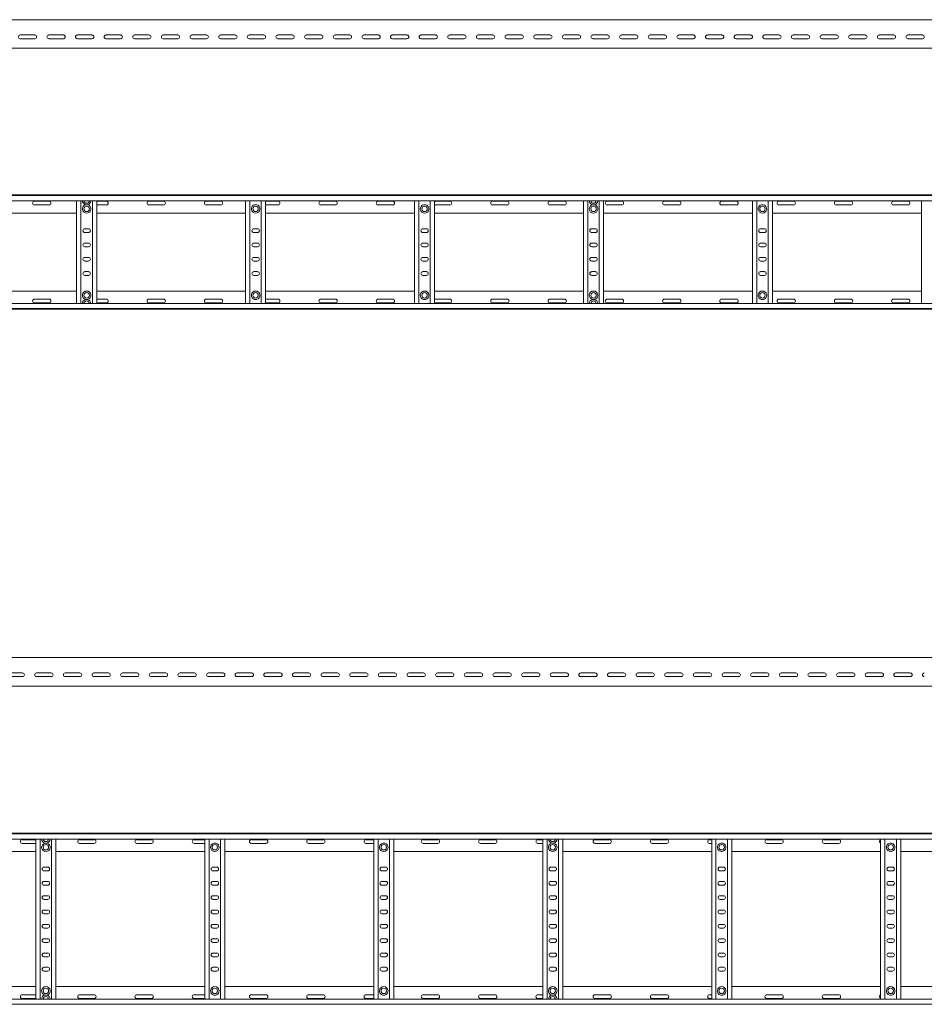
# Model space of a CAD drawing. Header units: millimetres. Extents: x -838 to 7025, y -6768 to -251.
# Tile 17 of 18: x 3836 to 5416, y -1972 to -251. Entities that reach past the tile are written whole.
import ezdxf

# ---------------------------------------------------------------- set-up
doc = ezdxf.new("R2010")
doc.units = ezdxf.units.MM

msp = doc.modelspace()

# ---------------------------------------------------------------- linework, layer by layer
at = {"color": 7, "linetype": 'Continuous', "lineweight": 15}
for p, q in [((7024.5, -251.5), (1077.5, -251.5)), ((3836.8, -278.2), (3862.3, -278.2)), ((3862.3, -284.7), (3836.8, -284.7)), ((3886.8, -278.2), (3912.3, -278.2)), ((3912.3, -284.7), (3886.8, -284.7)), ((3936.8, -278.2), (3962.3, -278.2)), ((3962.3, -284.7), (3936.8, -284.7)), ((3986.8, -278.2), (4012.3, -278.2)), ((4012.3, -284.7), (3986.8, -284.7)), ((4036.8, -278.2), (4062.3, -278.2)), ((4062.3, -284.7), (4036.8, -284.7)), ((4086.8, -278.2), (4112.3, -278.2)), ((4112.3, -284.7), (4086.8, -284.7)), ((4136.8, -278.2), (4162.3, -278.2)), ((4162.3, -284.7), (4136.8, -284.7)), ((4186.8, -278.2), (4212.3, -278.2)), ((4212.3, -284.7), (4186.8, -284.7)), ((4236.8, -278.2), (4262.3, -278.2)), ((4262.3, -284.7), (4236.8, -284.7)), ((4286.8, -278.2), (4312.3, -278.2)), ((4312.3, -284.7), (4286.8, -284.7)), ((4336.8, -278.2), (4362.3, -278.2)), ((4362.3, -284.7), (4336.8, -284.7)), ((4386.8, -278.2), (4412.3, -278.2)), ((4412.3, -284.7), (4386.8, -284.7)), ((4436.8, -278.2), (4462.3, -278.2)), ((4462.3, -284.7), (4436.8, -284.7)), ((4486.8, -278.2), (4512.3, -278.2)), ((4512.3, -284.7), (4486.8, -284.7)), ((4536.8, -278.2), (4562.3, -278.2)), ((4562.3, -284.7), (4536.8, -284.7)), ((4586.8, -278.2), (4612.3, -278.2)), ((4612.3, -284.7), (4586.8, -284.7)), ((4636.8, -278.2), (4662.3, -278.2)), ((4662.3, -284.7), (4636.8, -284.7)), ((4686.8, -278.2), (4712.3, -278.2)), ((4712.3, -284.7), (4686.8, -284.7)), ((4736.8, -278.2), (4762.3, -278.2)), ((4762.3, -284.7), (4736.8, -284.7)), ((4786.8, -278.2), (4812.3, -278.2)), ((4812.3, -284.7), (4786.8, -284.7)), ((4836.8, -278.2), (4862.3, -278.2)), ((4862.3, -284.7), (4836.8, -284.7)), ((4886.8, -278.2), (4912.3, -278.2)), ((4912.3, -284.7), (4886.8, -284.7)), ((4936.8, -278.2), (4962.3, -278.2)), ((4962.3, -284.7), (4936.8, -284.7)), ((4986.8, -278.2), (5012.3, -278.2)), ((5012.3, -284.7), (4986.8, -284.7)), ((5036.8, -278.2), (5062.3, -278.2)), ((5062.3, -284.7), (5036.8, -284.7)), ((5086.8, -278.2), (5112.3, -278.2)), ((5112.3, -284.7), (5086.8, -284.7)), ((5136.8, -278.2), (5162.3, -278.2)), ((5162.3, -284.7), (5136.8, -284.7)), ((5186.8, -278.2), (5212.3, -278.2)), ((5212.3, -284.7), (5186.8, -284.7)), ((5236.8, -278.2), (5262.3, -278.2)), ((5262.3, -284.7), (5236.8, -284.7)), ((5286.8, -278.2), (5312.3, -278.2)), ((5312.3, -284.7), (5286.8, -284.7)), ((5336.8, -278.2), (5362.3, -278.2)), ((5362.3, -284.7), (5336.8, -284.7)), ((5386.8, -278.2), (5412.3, -278.2)), ((5412.3, -284.7), (5386.8, -284.7)), ((1077.5, -301.5), (7024.5, -301.5)), ((1077.5, -557.5), (7024.5, -557.5)), ((7024.5, -558.6), (1077.5, -558.6)), ((1077.5, -567.7), (7024.5, -567.7)), ((3887.3, -568.7), (3861.8, -568.7)), ((3861.8, -575.2), (3887.3, -575.2)), ((3935.5, -747.2), (3935.5, -567.7)), ((3943, -747.2), (3943, -567.7)), ((3951.3, -574.7), (3954.7, -574.7)), ((3963, -747.2), (3963, -567.7)), ((3970.5, -747.2), (3970.5, -567.7)), ((3987.3, -568.7), (3970.5, -568.7)), ((3970.5, -575.2), (3987.3, -575.2)), ((4087.3, -568.7), (4061.8, -568.7)), ((4061.8, -575.2), (4087.3, -575.2)), ((4187.3, -568.7), (4161.8, -568.7)), ((4161.8, -575.2), (4187.3, -575.2)), ((4230.5, -747.2), (4230.5, -567.7)), ((4238, -747.2), (4238, -567.7)), ((4249.7, -574.7), (4246.3, -574.7)), ((4258, -747.2), (4258, -567.7)), ((4265.5, -747.2), (4265.5, -567.7)), ((4287.3, -568.7), (4265.5, -568.7)), ((4265.5, -575.2), (4287.3, -575.2)), ((4387.3, -568.7), (4361.8, -568.7)), ((4361.8, -575.2), (4387.3, -575.2)), ((4487.3, -568.7), (4461.8, -568.7)), ((4461.8, -575.2), (4487.3, -575.2)), ((4525.5, -747.2), (4525.5, -567.7)), ((4533, -747.2), (4533, -567.7)), ((4544.7, -574.7), (4541.3, -574.7)), ((4553, -747.2), (4553, -567.7)), ((4560.5, -747.2), (4560.5, -567.7)), ((4587.3, -568.7), (4561.8, -568.7)), ((4561.8, -575.2), (4587.3, -575.2)), ((4687.3, -568.7), (4661.8, -568.7)), ((4661.8, -575.2), (4687.3, -575.2)), ((4787.3, -568.7), (4761.8, -568.7)), ((4761.8, -575.2), (4787.3, -575.2)), ((4820.5, -747.2), (4820.5, -567.7)), ((4828, -747.2), (4828, -567.7)), ((4836.3, -574.7), (4839.7, -574.7)), ((4848, -747.2), (4848, -567.7)), ((4855.5, -747.2), (4855.5, -567.7)), ((4887.3, -568.7), (4861.8, -568.7)), ((4861.8, -575.2), (4887.3, -575.2)), ((4987.3, -568.7), (4961.8, -568.7)), ((4961.8, -575.2), (4987.3, -575.2)), ((5087.3, -568.7), (5061.8, -568.7)), ((5061.8, -575.2), (5087.3, -575.2)), ((5115.5, -747.2), (5115.5, -567.7)), ((5123, -747.2), (5123, -567.7)), ((5134.7, -574.7), (5131.3, -574.7)), ((5143, -747.2), (5143, -567.7)), ((5150.5, -747.2), (5150.5, -567.7)), ((5187.3, -568.7), (5161.8, -568.7)), ((5161.8, -575.2), (5187.3, -575.2)), ((5287.3, -568.7), (5261.8, -568.7)), ((5261.8, -575.2), (5287.3, -575.2)), ((5387.3, -568.7), (5361.8, -568.7)), ((5361.8, -575.2), (5387.3, -575.2)), ((5410.5, -747.2), (5410.5, -567.7)), ((3675.5, -589.5), (3935.5, -589.5)), ((3970.5, -589.5), (4230.5, -589.5)), ((4265.5, -589.5), (4525.5, -589.5)), ((4560.5, -589.5), (4820.5, -589.5)), ((4855.5, -589.5), (5115.5, -589.5)), ((5150.5, -589.5), (5410.5, -589.5)), ((3956.3, -616.7), (3949.8, -616.7)), ((4251.3, -616.7), (4244.8, -616.7)), ((4546.3, -616.7), (4539.8, -616.7)), ((4841.3, -616.7), (4834.8, -616.7)), ((5136.3, -616.7), (5129.8, -616.7)), ((3949.8, -623.2), (3956.3, -623.2)), ((4244.8, -623.2), (4251.3, -623.2)), ((4539.8, -623.2), (4546.3, -623.2)), ((4834.8, -623.2), (4841.3, -623.2)), ((5129.8, -623.2), (5136.3, -623.2)), ((3956.3, -641.7), (3949.8, -641.7)), ((3949.8, -648.2), (3956.3, -648.2)), ((4251.3, -641.7), (4244.8, -641.7)), ((4244.8, -648.2), (4251.3, -648.2)), ((4546.3, -641.7), (4539.8, -641.7)), ((4539.8, -648.2), (4546.3, -648.2)), ((4841.3, -641.7), (4834.8, -641.7)), ((4834.8, -648.2), (4841.3, -648.2)), ((5136.3, -641.7), (5129.8, -641.7)), ((5129.8, -648.2), (5136.3, -648.2)), ((3956.3, -666.7), (3949.8, -666.7)), ((4251.3, -666.7), (4244.8, -666.7)), ((4546.3, -666.7), (4539.8, -666.7)), ((4841.3, -666.7), (4834.8, -666.7)), ((5136.3, -666.7), (5129.8, -666.7)), ((3949.8, -673.2), (3956.3, -673.2)), ((4244.8, -673.2), (4251.3, -673.2)), ((4539.8, -673.2), (4546.3, -673.2)), ((4834.8, -673.2), (4841.3, -673.2)), ((5129.8, -673.2), (5136.3, -673.2)), ((3956.3, -691.7), (3949.8, -691.7)), ((3949.8, -698.2), (3956.3, -698.2)), ((4251.3, -691.7), (4244.8, -691.7)), ((4244.8, -698.2), (4251.3, -698.2)), ((4546.3, -691.7), (4539.8, -691.7)), ((4539.8, -698.2), (4546.3, -698.2)), ((4841.3, -691.7), (4834.8, -691.7)), ((4834.8, -698.2), (4841.3, -698.2)), ((5136.3, -691.7), (5129.8, -691.7)), ((5129.8, -698.2), (5136.3, -698.2)), ((3675.5, -725.5), (3935.5, -725.5)), ((3970.5, -725.5), (4230.5, -725.5)), ((4265.5, -725.5), (4525.5, -725.5)), ((4560.5, -725.5), (4820.5, -725.5)), ((4855.5, -725.5), (5115.5, -725.5)), ((5150.5, -725.5), (5410.5, -725.5)), ((7024.5, -747.2), (1077.5, -747.2)), ((1077.5, -756.3), (7024.5, -756.3)), ((3861.8, -739.7), (3887.3, -739.7)), ((3887.3, -746.2), (3861.8, -746.2)), ((3951.3, -740.3), (3954.7, -740.3)), ((3970.5, -739.7), (3987.3, -739.7)), ((3987.3, -746.2), (3970.5, -746.2)), ((4061.8, -739.7), (4087.3, -739.7)), ((4087.3, -746.2), (4061.8, -746.2)), ((4161.8, -739.7), (4187.3, -739.7)), ((4187.3, -746.2), (4161.8, -746.2)), ((4246.3, -740.3), (4249.7, -740.3)), ((4265.5, -739.7), (4287.3, -739.7)), ((4287.3, -746.2), (4265.5, -746.2)), ((4361.8, -739.7), (4387.3, -739.7)), ((4387.3, -746.2), (4361.8, -746.2)), ((4461.8, -739.7), (4487.3, -739.7)), ((4487.3, -746.2), (4461.8, -746.2)), ((4541.3, -740.3), (4544.7, -740.3)), ((4561.8, -739.7), (4587.3, -739.7)), ((4587.3, -746.2), (4561.8, -746.2)), ((4661.8, -739.7), (4687.3, -739.7)), ((4687.3, -746.2), (4661.8, -746.2)), ((4761.8, -739.7), (4787.3, -739.7)), ((4787.3, -746.2), (4761.8, -746.2)), ((4836.3, -740.3), (4839.7, -740.3)), ((4861.8, -739.7), (4887.3, -739.7)), ((4887.3, -746.2), (4861.8, -746.2)), ((4961.8, -739.7), (4987.3, -739.7)), ((4987.3, -746.2), (4961.8, -746.2)), ((5061.8, -739.7), (5087.3, -739.7)), ((5087.3, -746.2), (5061.8, -746.2)), ((5131.3, -740.3), (5134.7, -740.3)), ((5161.8, -739.7), (5187.3, -739.7)), ((5187.3, -746.2), (5161.8, -746.2)), ((5261.8, -739.7), (5287.3, -739.7)), ((5287.3, -746.2), (5261.8, -746.2)), ((5361.8, -739.7), (5387.3, -739.7)), ((5387.3, -746.2), (5361.8, -746.2)), ((1077.5, -757.5), (7024.5, -757.5)), ((7003.3, -1366), (1056.3, -1366)), ((3815.6, -1392.7), (3841.1, -1392.7)), ((3865.6, -1392.7), (3891.1, -1392.7)), ((3915.6, -1392.7), (3941.1, -1392.7)), ((3965.6, -1392.7), (3991.1, -1392.7)), ((4015.6, -1392.7), (4041.1, -1392.7)), ((4065.6, -1392.7), (4091.1, -1392.7)), ((4115.6, -1392.7), (4141.1, -1392.7)), ((4165.6, -1392.7), (4191.1, -1392.7)), ((4215.6, -1392.7), (4241.1, -1392.7)), ((4265.6, -1392.7), (4291.1, -1392.7)), ((4315.6, -1392.7), (4341.1, -1392.7)), ((4365.6, -1392.7), (4391.1, -1392.7)), ((4415.6, -1392.7), (4441.1, -1392.7)), ((4465.6, -1392.7), (4491.1, -1392.7)), ((4515.6, -1392.7), (4541.1, -1392.7)), ((4565.6, -1392.7), (4591.1, -1392.7)), ((4615.6, -1392.7), (4641.1, -1392.7)), ((4665.6, -1392.7), (4691.1, -1392.7)), ((4715.6, -1392.7), (4741.1, -1392.7)), ((4765.6, -1392.7), (4791.1, -1392.7)), ((4815.6, -1392.7), (4841.1, -1392.7)), ((4865.6, -1392.7), (4891.1, -1392.7)), ((4915.6, -1392.7), (4941.1, -1392.7)), ((4965.6, -1392.7), (4991.1, -1392.7)), ((5015.6, -1392.7), (5041.1, -1392.7)), ((5065.6, -1392.7), (5091.1, -1392.7)), ((5115.6, -1392.7), (5141.1, -1392.7)), ((5165.6, -1392.7), (5191.1, -1392.7)), ((5215.6, -1392.7), (5241.1, -1392.7)), ((5265.6, -1392.7), (5291.1, -1392.7)), ((5315.6, -1392.7), (5341.1, -1392.7)), ((5365.6, -1392.7), (5391.1, -1392.7)), ((3841.1, -1399.2), (3815.6, -1399.2)), ((3891.1, -1399.2), (3865.6, -1399.2)), ((3941.1, -1399.2), (3915.6, -1399.2)), ((3991.1, -1399.2), (3965.6, -1399.2)), ((4041.1, -1399.2), (4015.6, -1399.2)), ((4091.1, -1399.2), (4065.6, -1399.2)), ((4141.1, -1399.2), (4115.6, -1399.2)), ((4191.1, -1399.2), (4165.6, -1399.2)), ((4241.1, -1399.2), (4215.6, -1399.2)), ((4291.1, -1399.2), (4265.6, -1399.2)), ((4341.1, -1399.2), (4315.6, -1399.2)), ((4391.1, -1399.2), (4365.6, -1399.2)), ((4441.1, -1399.2), (4415.6, -1399.2)), ((4491.1, -1399.2), (4465.6, -1399.2)), ((4541.1, -1399.2), (4515.6, -1399.2)), ((4591.1, -1399.2), (4565.6, -1399.2)), ((4641.1, -1399.2), (4615.6, -1399.2)), ((4691.1, -1399.2), (4665.6, -1399.2)), ((4741.1, -1399.2), (4715.6, -1399.2)), ((4791.1, -1399.2), (4765.6, -1399.2)), ((4841.1, -1399.2), (4815.6, -1399.2)), ((4891.1, -1399.2), (4865.6, -1399.2)), ((4941.1, -1399.2), (4915.6, -1399.2)), ((4991.1, -1399.2), (4965.6, -1399.2)), ((5041.1, -1399.2), (5015.6, -1399.2)), ((5091.1, -1399.2), (5065.6, -1399.2)), ((5141.1, -1399.2), (5115.6, -1399.2)), ((5191.1, -1399.2), (5165.6, -1399.2)), ((5241.1, -1399.2), (5215.6, -1399.2)), ((5291.1, -1399.2), (5265.6, -1399.2)), ((5341.1, -1399.2), (5315.6, -1399.2)), ((5391.1, -1399.2), (5365.6, -1399.2)), ((1056.3, -1416), (7003.3, -1416)), ((1056.2, -1672.8), (7003.3, -1672.8)), ((7003.3, -1674), (1056.3, -1674)), ((1056.3, -1683.1), (7003.3, -1683.1)), ((3864.3, -1684.1), (3840.6, -1684.1)), ((3864.3, -1962.6), (3864.3, -1683.1)), ((3871.8, -1962.6), (3871.8, -1683.1)), ((3891.8, -1962.6), (3891.8, -1683.1)), ((3899.3, -1962.6), (3899.3, -1683.1)), ((3966.1, -1684.1), (3940.6, -1684.1)), ((4066.1, -1684.1), (4040.6, -1684.1)), ((4159.3, -1684.1), (4140.6, -1684.1)), ((4159.3, -1962.6), (4159.3, -1683.1)), ((4166.8, -1962.6), (4166.8, -1683.1)), ((4186.8, -1962.6), (4186.8, -1683.1)), ((4194.3, -1962.6), (4194.3, -1683.1)), ((4266.1, -1684.1), (4240.6, -1684.1)), ((4366.1, -1684.1), (4340.6, -1684.1)), ((4454.3, -1684.1), (4440.6, -1684.1)), ((4454.3, -1962.6), (4454.3, -1683.1)), ((4461.8, -1962.6), (4461.8, -1683.1)), ((4481.8, -1962.6), (4481.8, -1683.1)), ((4489.3, -1962.6), (4489.3, -1683.1)), ((4566.1, -1684.1), (4540.6, -1684.1)), ((4666.1, -1684.1), (4640.6, -1684.1)), ((4749.3, -1684.1), (4740.6, -1684.1)), ((4749.3, -1962.6), (4749.3, -1683.1)), ((4756.8, -1962.6), (4756.8, -1683.1)), ((4776.8, -1962.6), (4776.8, -1683.1)), ((4784.3, -1962.6), (4784.3, -1683.1)), ((4866.1, -1684.1), (4840.6, -1684.1)), ((4966.1, -1684.1), (4940.6, -1684.1)), ((5044.3, -1684.1), (5040.6, -1684.1)), ((5044.3, -1962.6), (5044.3, -1683.1)), ((5051.8, -1962.6), (5051.8, -1683.1)), ((5071.8, -1962.6), (5071.8, -1683.1)), ((5079.3, -1962.6), (5079.3, -1683.1)), ((5166.1, -1684.1), (5140.6, -1684.1)), ((5266.1, -1684.1), (5240.6, -1684.1)), ((5339.3, -1962.6), (5339.3, -1683.1)), ((5346.8, -1962.6), (5346.8, -1683.1)), ((5366.8, -1962.6), (5366.8, -1683.1)), ((5374.3, -1962.6), (5374.3, -1683.1)), ((3840.6, -1690.6), (3864.3, -1690.6)), ((3880.1, -1690), (3883.5, -1690)), ((3940.6, -1690.6), (3966.1, -1690.6)), ((4040.6, -1690.6), (4066.1, -1690.6)), ((4140.6, -1690.6), (4159.3, -1690.6)), ((4178.5, -1690), (4175.1, -1690)), ((4240.6, -1690.6), (4266.1, -1690.6)), ((4340.6, -1690.6), (4366.1, -1690.6)), ((4440.6, -1690.6), (4454.3, -1690.6)), ((4473.5, -1690), (4470.1, -1690)), ((4540.6, -1690.6), (4566.1, -1690.6)), ((4640.6, -1690.6), (4666.1, -1690.6)), ((4740.6, -1690.6), (4749.3, -1690.6)), ((4765.1, -1690), (4768.5, -1690)), ((4840.6, -1690.6), (4866.1, -1690.6)), ((4940.6, -1690.6), (4966.1, -1690.6)), ((5040.6, -1690.6), (5044.3, -1690.6)), ((5063.5, -1690), (5060.1, -1690)), ((5140.6, -1690.6), (5166.1, -1690.6)), ((5240.6, -1690.6), (5266.1, -1690.6)), ((5358.5, -1690), (5355.1, -1690)), ((3604.3, -1704.8), (3864.3, -1704.8)), ((3899.3, -1704.8), (4159.3, -1704.8)), ((4194.3, -1704.8), (4454.3, -1704.8)), ((4489.3, -1704.8), (4749.3, -1704.8)), ((4784.3, -1704.8), (5044.3, -1704.8)), ((5079.3, -1704.8), (5339.3, -1704.8)), ((5374.3, -1704.8), (5634.3, -1704.8)), ((3885.1, -1732.1), (3878.6, -1732.1)), ((4180.1, -1732.1), (4173.6, -1732.1)), ((4475.1, -1732.1), (4468.6, -1732.1)), ((4770.1, -1732.1), (4763.6, -1732.1)), ((5065.1, -1732.1), (5058.6, -1732.1)), ((5360.1, -1732.1), (5353.6, -1732.1)), ((3878.6, -1738.6), (3885.1, -1738.6)), ((4173.6, -1738.6), (4180.1, -1738.6)), ((4468.6, -1738.6), (4475.1, -1738.6)), ((4763.6, -1738.6), (4770.1, -1738.6)), ((5058.6, -1738.6), (5065.1, -1738.6)), ((5353.6, -1738.6), (5360.1, -1738.6)), ((3885.1, -1757.1), (3878.6, -1757.1)), ((3878.6, -1763.6), (3885.1, -1763.6)), ((4180.1, -1757.1), (4173.6, -1757.1)), ((4173.6, -1763.6), (4180.1, -1763.6)), ((4475.1, -1757.1), (4468.6, -1757.1)), ((4468.6, -1763.6), (4475.1, -1763.6)), ((4770.1, -1757.1), (4763.6, -1757.1)), ((4763.6, -1763.6), (4770.1, -1763.6)), ((5065.1, -1757.1), (5058.6, -1757.1)), ((5058.6, -1763.6), (5065.1, -1763.6)), ((5360.1, -1757.1), (5353.6, -1757.1)), ((5353.6, -1763.6), (5360.1, -1763.6)), ((3885.1, -1782.1), (3878.6, -1782.1)), ((3878.6, -1788.6), (3885.1, -1788.6)), ((4180.1, -1782.1), (4173.6, -1782.1)), ((4173.6, -1788.6), (4180.1, -1788.6)), ((4475.1, -1782.1), (4468.6, -1782.1)), ((4468.6, -1788.6), (4475.1, -1788.6)), ((4770.1, -1782.1), (4763.6, -1782.1)), ((4763.6, -1788.6), (4770.1, -1788.6)), ((5065.1, -1782.1), (5058.6, -1782.1)), ((5058.6, -1788.6), (5065.1, -1788.6)), ((5360.1, -1782.1), (5353.6, -1782.1)), ((5353.6, -1788.6), (5360.1, -1788.6)), ((3885.1, -1807.1), (3878.6, -1807.1)), ((3878.6, -1813.6), (3885.1, -1813.6)), ((4180.1, -1807.1), (4173.6, -1807.1)), ((4173.6, -1813.6), (4180.1, -1813.6)), ((4475.1, -1807.1), (4468.6, -1807.1)), ((4468.6, -1813.6), (4475.1, -1813.6)), ((4770.1, -1807.1), (4763.6, -1807.1)), ((4763.6, -1813.6), (4770.1, -1813.6)), ((5065.1, -1807.1), (5058.6, -1807.1)), ((5058.6, -1813.6), (5065.1, -1813.6)), ((5360.1, -1807.1), (5353.6, -1807.1)), ((5353.6, -1813.6), (5360.1, -1813.6)), ((3885.1, -1832.1), (3878.6, -1832.1)), ((3878.6, -1838.6), (3885.1, -1838.6)), ((4180.1, -1832.1), (4173.6, -1832.1)), ((4173.6, -1838.6), (4180.1, -1838.6)), ((4475.1, -1832.1), (4468.6, -1832.1)), ((4468.6, -1838.6), (4475.1, -1838.6)), ((4770.1, -1832.1), (4763.6, -1832.1)), ((4763.6, -1838.6), (4770.1, -1838.6)), ((5065.1, -1832.1), (5058.6, -1832.1)), ((5058.6, -1838.6), (5065.1, -1838.6)), ((5360.1, -1832.1), (5353.6, -1832.1)), ((5353.6, -1838.6), (5360.1, -1838.6)), ((3885.1, -1857.1), (3878.6, -1857.1)), ((4180.1, -1857.1), (4173.6, -1857.1)), ((4475.1, -1857.1), (4468.6, -1857.1)), ((4770.1, -1857.1), (4763.6, -1857.1)), ((5065.1, -1857.1), (5058.6, -1857.1)), ((5360.1, -1857.1), (5353.6, -1857.1)), ((3878.6, -1863.6), (3885.1, -1863.6)), ((4173.6, -1863.6), (4180.1, -1863.6)), ((4468.6, -1863.6), (4475.1, -1863.6)), ((4763.6, -1863.6), (4770.1, -1863.6)), ((5058.6, -1863.6), (5065.1, -1863.6)), ((5353.6, -1863.6), (5360.1, -1863.6)), ((3885.1, -1882.1), (3878.6, -1882.1)), ((3878.6, -1888.6), (3885.1, -1888.6)), ((4180.1, -1882.1), (4173.6, -1882.1)), ((4173.6, -1888.6), (4180.1, -1888.6)), ((4475.1, -1882.1), (4468.6, -1882.1)), ((4468.6, -1888.6), (4475.1, -1888.6)), ((4770.1, -1882.1), (4763.6, -1882.1)), ((4763.6, -1888.6), (4770.1, -1888.6)), ((5065.1, -1882.1), (5058.6, -1882.1)), ((5058.6, -1888.6), (5065.1, -1888.6)), ((5360.1, -1882.1), (5353.6, -1882.1)), ((5353.6, -1888.6), (5360.1, -1888.6)), ((3885.1, -1907.1), (3878.6, -1907.1)), ((4180.1, -1907.1), (4173.6, -1907.1)), ((4475.1, -1907.1), (4468.6, -1907.1)), ((4770.1, -1907.1), (4763.6, -1907.1)), ((5065.1, -1907.1), (5058.6, -1907.1)), ((5360.1, -1907.1), (5353.6, -1907.1)), ((3878.6, -1913.6), (3885.1, -1913.6)), ((4173.6, -1913.6), (4180.1, -1913.6)), ((4468.6, -1913.6), (4475.1, -1913.6)), ((4763.6, -1913.6), (4770.1, -1913.6)), ((5058.6, -1913.6), (5065.1, -1913.6)), ((5353.6, -1913.6), (5360.1, -1913.6)), ((3604.3, -1940.8), (3864.3, -1940.8)), ((3899.3, -1940.8), (4159.3, -1940.8)), ((4194.3, -1940.8), (4454.3, -1940.8)), ((4489.3, -1940.8), (4749.3, -1940.8)), ((4784.3, -1940.8), (5044.3, -1940.8)), ((5079.3, -1940.8), (5339.3, -1940.8)), ((5374.3, -1940.8), (5634.3, -1940.8)), ((3840.6, -1955.1), (3864.3, -1955.1)), ((3880.1, -1955.6), (3883.5, -1955.6)), ((3940.6, -1955.1), (3966.1, -1955.1)), ((4040.6, -1955.1), (4066.1, -1955.1)), ((4140.6, -1955.1), (4159.3, -1955.1)), ((4175.1, -1955.6), (4178.5, -1955.6)), ((4240.6, -1955.1), (4266.1, -1955.1)), ((4340.6, -1955.1), (4366.1, -1955.1)), ((4440.6, -1955.1), (4454.3, -1955.1)), ((4470.1, -1955.6), (4473.5, -1955.6)), ((4540.6, -1955.1), (4566.1, -1955.1)), ((4640.6, -1955.1), (4666.1, -1955.1)), ((4740.6, -1955.1), (4749.3, -1955.1)), ((4765.1, -1955.6), (4768.5, -1955.6)), ((4840.6, -1955.1), (4866.1, -1955.1)), ((4940.6, -1955.1), (4966.1, -1955.1)), ((5040.6, -1955.1), (5044.3, -1955.1)), ((5060.1, -1955.6), (5063.5, -1955.6)), ((5140.6, -1955.1), (5166.1, -1955.1)), ((5240.6, -1955.1), (5266.1, -1955.1)), ((5355.1, -1955.6), (5358.5, -1955.6)), ((7003.3, -1962.6), (1056.3, -1962.6)), ((1056.3, -1971.7), (7003.3, -1971.7)), ((3864.3, -1961.6), (3840.6, -1961.6)), ((3966.1, -1961.6), (3940.6, -1961.6)), ((4066.1, -1961.6), (4040.6, -1961.6)), ((4159.3, -1961.6), (4140.6, -1961.6)), ((4266.1, -1961.6), (4240.6, -1961.6)), ((4366.1, -1961.6), (4340.6, -1961.6)), ((4454.3, -1961.6), (4440.6, -1961.6)), ((4566.1, -1961.6), (4540.6, -1961.6)), ((4666.1, -1961.6), (4640.6, -1961.6)), ((4749.3, -1961.6), (4740.6, -1961.6)), ((4866.1, -1961.6), (4840.6, -1961.6)), ((4966.1, -1961.6), (4940.6, -1961.6)), ((5044.3, -1961.6), (5040.6, -1961.6)), ((5166.1, -1961.6), (5140.6, -1961.6)), ((5266.1, -1961.6), (5240.6, -1961.6))]:
    msp.add_line(p, q, dxfattribs=at)
at = {"color": 7, "linetype": 'Continuous', "lineweight": 15, "flags": 128}
for points in [[(4561.8, -568.7), (4560.7, -568.9), (4560.5, -569)], [(4560.5, -575), (4560.7, -575), (4561.8, -575.2)], [(4560.5, -740), (4560.7, -739.9), (4561.8, -739.7)], [(4561.8, -746.2), (4560.7, -746), (4560.5, -746)]]:
    msp.add_lwpolyline(points, dxfattribs=at)
at = {"color": 7, "linetype": 'Continuous', "lineweight": 15}
for centre in [(3953, -582), (4248, -582), (4543, -582), (4838, -582), (5133, -582), (3953, -733), (4248, -733), (4543, -733), (4838, -733), (5133, -733), (3881.8, -1697.3), (4176.8, -1697.3), (4471.8, -1697.3), (4766.8, -1697.3), (5061.8, -1697.3), (5356.8, -1697.3), (3881.8, -1948.3), (4176.8, -1948.3), (4471.8, -1948.3), (4766.8, -1948.3), (5061.8, -1948.3), (5356.8, -1948.3)]:
    msp.add_circle(centre, 4.75, dxfattribs=at)
for centre, radius, start, end in [((3836.8, -281.5), 3.25, 90, 270), ((3862.3, -281.5), 3.25, 270, 90), ((3886.8, -281.5), 3.25, 90, 270), ((3912.3, -281.5), 3.25, 270, 90), ((3936.8, -281.5), 3.25, 90, 270), ((3962.3, -281.5), 3.25, 270, 90), ((3986.8, -281.5), 3.25, 90, 270), ((4012.3, -281.5), 3.25, 270, 90), ((4036.8, -281.5), 3.25, 90, 270), ((4062.3, -281.5), 3.25, 270, 90), ((4086.8, -281.5), 3.25, 90, 270), ((4112.3, -281.5), 3.25, 270, 90), ((4136.8, -281.5), 3.25, 90, 270), ((4162.3, -281.5), 3.25, 270, 90), ((4186.8, -281.5), 3.25, 90, 270), ((4212.3, -281.5), 3.25, 270, 90), ((4236.8, -281.5), 3.25, 90, 270), ((4262.3, -281.5), 3.25, 270, 90), ((4286.8, -281.5), 3.25, 90, 270), ((4312.3, -281.5), 3.25, 270, 90), ((4336.8, -281.5), 3.25, 90, 270), ((4362.3, -281.5), 3.25, 270, 90), ((4386.8, -281.5), 3.25, 90, 270), ((4412.3, -281.5), 3.25, 270, 90), ((4436.8, -281.5), 3.25, 90, 270), ((4462.3, -281.5), 3.25, 270, 90), ((4486.8, -281.5), 3.25, 90, 270), ((4512.3, -281.5), 3.25, 270, 90), ((4536.8, -281.5), 3.25, 90, 270), ((4562.3, -281.5), 3.25, 270, 90), ((4586.8, -281.5), 3.25, 90, 270), ((4612.3, -281.5), 3.25, 270, 90), ((4636.8, -281.5), 3.25, 90, 270), ((4662.3, -281.5), 3.25, 270, 90), ((4686.8, -281.5), 3.25, 90, 270), ((4712.3, -281.5), 3.25, 270, 90), ((4736.8, -281.5), 3.25, 90, 270), ((4762.3, -281.5), 3.25, 270, 90), ((4786.8, -281.5), 3.25, 90, 270), ((4812.3, -281.5), 3.25, 270, 90), ((4836.8, -281.5), 3.25, 90, 270), ((4862.3, -281.5), 3.25, 270, 90), ((4886.8, -281.5), 3.25, 90, 270), ((4912.3, -281.5), 3.25, 270, 90), ((4936.8, -281.5), 3.25, 90, 270), ((4962.3, -281.5), 3.25, 270, 90), ((4986.8, -281.5), 3.25, 90, 270), ((5012.3, -281.5), 3.25, 270, 90), ((5036.8, -281.5), 3.25, 90, 270), ((5062.3, -281.5), 3.25, 270, 90), ((5086.8, -281.5), 3.25, 90, 270), ((5112.3, -281.5), 3.25, 270, 90), ((5136.8, -281.5), 3.25, 90, 270), ((5162.3, -281.5), 3.25, 270, 90), ((5186.8, -281.5), 3.25, 90, 270), ((5212.3, -281.5), 3.25, 270, 90), ((5236.8, -281.5), 3.25, 90, 270), ((5262.3, -281.5), 3.25, 270, 90), ((5286.8, -281.5), 3.25, 90, 270), ((5312.3, -281.5), 3.25, 270, 90), ((5336.8, -281.5), 3.25, 90, 270), ((5362.3, -281.5), 3.25, 270, 90), ((5386.8, -281.5), 3.25, 90, 270), ((5412.3, -281.5), 3.25, 270, 90), ((3861.8, -572), 3.25, 90, 270), ((3887.3, -572), 3.25, 270, 90), ((3953, -567.4), 7.5, 182.4836, 256.7385), ((3953, -582), 7.5, 103.2615, 76.7385), ((3953, -567.4), 4.75, 183.9233, 356.0767), ((3953, -567.4), 7.5, 283.2615, 357.5164), ((3987.3, -572), 3.25, 270, 90), ((4061.8, -572), 3.25, 90, 270), ((4087.3, -572), 3.25, 270, 90), ((4161.8, -572), 3.25, 90, 270), ((4187.3, -572), 3.25, 270, 90), ((4248, -582), 7.5, 103.2615, 76.7385), ((4287.3, -572), 3.25, 270, 90), ((4361.8, -572), 3.25, 90, 270), ((4387.3, -572), 3.25, 270, 90), ((4461.8, -572), 3.25, 90, 270), ((4487.3, -572), 3.25, 270, 90), ((4543, -582), 7.5, 103.2615, 76.7385), ((4587.3, -572), 3.25, 270, 90), ((4661.8, -572), 3.25, 90, 270), ((4687.3, -572), 3.25, 270, 90), ((4761.8, -572), 3.25, 90, 270), ((4787.3, -572), 3.25, 270, 90), ((4838, -567.4), 7.5, 182.4836, 256.7385), ((4838, -582), 7.5, 103.2615, 76.7385), ((4838, -567.4), 4.75, 183.9233, 356.0767), ((4838, -567.4), 7.5, 283.2615, 357.5164), ((4861.8, -572), 3.25, 90, 270), ((4887.3, -572), 3.25, 270, 90), ((4961.8, -572), 3.25, 90, 270), ((4987.3, -572), 3.25, 270, 90), ((5061.8, -572), 3.25, 90, 270), ((5087.3, -572), 3.25, 270, 90), ((5133, -582), 7.5, 103.2615, 76.7385), ((5161.8, -572), 3.25, 90, 270), ((5187.3, -572), 3.25, 270, 90), ((5261.8, -572), 3.25, 90, 270), ((5287.3, -572), 3.25, 270, 90), ((5361.8, -572), 3.25, 90, 270), ((5387.3, -572), 3.25, 270, 90), ((3949.8, -620), 3.25, 90, 270), ((3956.3, -620), 3.25, 270, 90), ((4244.8, -620), 3.25, 90, 270), ((4251.3, -620), 3.25, 270, 90), ((4539.8, -620), 3.25, 90, 270), ((4546.3, -620), 3.25, 270, 90), ((4834.8, -620), 3.25, 90, 270), ((4841.3, -620), 3.25, 270, 90), ((5129.8, -620), 3.25, 90, 270), ((5136.3, -620), 3.25, 270, 90), ((3949.8, -645), 3.25, 90, 270), ((3956.3, -645), 3.25, 270, 90), ((4244.8, -645), 3.25, 90, 270), ((4251.3, -645), 3.25, 270, 90), ((4539.8, -645), 3.25, 90, 270), ((4546.3, -645), 3.25, 270, 90), ((4834.8, -645), 3.25, 90, 270), ((4841.3, -645), 3.25, 270, 90), ((5129.8, -645), 3.25, 90, 270), ((5136.3, -645), 3.25, 270, 90), ((3949.8, -670), 3.25, 90, 270), ((3956.3, -670), 3.25, 270, 90), ((4244.8, -670), 3.25, 90, 270), ((4251.3, -670), 3.25, 270, 90), ((4539.8, -670), 3.25, 90, 270), ((4546.3, -670), 3.25, 270, 90), ((4834.8, -670), 3.25, 90, 270), ((4841.3, -670), 3.25, 270, 90), ((5129.8, -670), 3.25, 90, 270), ((5136.3, -670), 3.25, 270, 90), ((3949.8, -695), 3.25, 90, 270), ((3956.3, -695), 3.25, 270, 90), ((4244.8, -695), 3.25, 90, 270), ((4251.3, -695), 3.25, 270, 90), ((4539.8, -695), 3.25, 90, 270), ((4546.3, -695), 3.25, 270, 90), ((4834.8, -695), 3.25, 90, 270), ((4841.3, -695), 3.25, 270, 90), ((5129.8, -695), 3.25, 90, 270), ((5136.3, -695), 3.25, 270, 90), ((3953, -733), 7.5, 283.2615, 256.7385), ((4248, -733), 7.5, 283.2615, 256.7385), ((4543, -733), 7.5, 283.2615, 256.7385), ((4838, -733), 7.5, 283.2615, 256.7385), ((5133, -733), 7.5, 283.2615, 256.7385), ((3861.8, -743), 3.25, 90, 270), ((3887.3, -743), 3.25, 270, 90), ((3953, -747.6), 7.5, 103.2615, 177.5164), ((3953, -747.6), 4.75, 3.9233, 176.0767), ((3953, -747.6), 7.5, 2.4836, 76.7385), ((3987.3, -743), 3.25, 270, 90), ((4061.8, -743), 3.25, 90, 270), ((4087.3, -743), 3.25, 270, 90), ((4161.8, -743), 3.25, 90, 270), ((4187.3, -743), 3.25, 270, 90), ((4287.3, -743), 3.25, 270, 90), ((4361.8, -743), 3.25, 90, 270), ((4387.3, -743), 3.25, 270, 90), ((4461.8, -743), 3.25, 90, 270), ((4487.3, -743), 3.25, 270, 90), ((4587.3, -743), 3.25, 270, 90), ((4661.8, -743), 3.25, 90, 270), ((4687.3, -743), 3.25, 270, 90), ((4761.8, -743), 3.25, 90, 270), ((4787.3, -743), 3.25, 270, 90), ((4838, -747.6), 7.5, 103.2615, 177.5164), ((4838, -747.6), 4.75, 3.9233, 176.0767), ((4838, -747.6), 7.5, 2.4836, 76.7385), ((4861.8, -743), 3.25, 90, 270), ((4887.3, -743), 3.25, 270, 90), ((4961.8, -743), 3.25, 90, 270), ((4987.3, -743), 3.25, 270, 90), ((5061.8, -743), 3.25, 90, 270), ((5087.3, -743), 3.25, 270, 90), ((5161.8, -743), 3.25, 90, 270), ((5187.3, -743), 3.25, 270, 90), ((5261.8, -743), 3.25, 90, 270), ((5287.3, -743), 3.25, 270, 90), ((5361.8, -743), 3.25, 90, 270), ((5387.3, -743), 3.25, 270, 90), ((3841.1, -1396), 3.25, 270, 90), ((3865.6, -1396), 3.25, 90, 270), ((3891.1, -1396), 3.25, 270, 90), ((3915.6, -1396), 3.25, 90, 270), ((3941.1, -1396), 3.25, 270, 90), ((3965.6, -1396), 3.25, 90, 270), ((3991.1, -1396), 3.25, 270, 90), ((4015.6, -1396), 3.25, 90, 270), ((4041.1, -1396), 3.25, 270, 90), ((4065.6, -1396), 3.25, 90, 270), ((4091.1, -1396), 3.25, 270, 90), ((4115.6, -1396), 3.25, 90, 270), ((4141.1, -1396), 3.25, 270, 90), ((4165.6, -1396), 3.25, 90, 270), ((4191.1, -1396), 3.25, 270, 90), ((4215.6, -1396), 3.25, 90, 270), ((4241.1, -1396), 3.25, 270, 90), ((4265.6, -1396), 3.25, 90, 270), ((4291.1, -1396), 3.25, 270, 90), ((4315.6, -1396), 3.25, 90, 270), ((4341.1, -1396), 3.25, 270, 90), ((4365.6, -1396), 3.25, 90, 270), ((4391.1, -1396), 3.25, 270, 90), ((4415.6, -1396), 3.25, 90, 270), ((4441.1, -1396), 3.25, 270, 90), ((4465.6, -1396), 3.25, 90, 270), ((4491.1, -1396), 3.25, 270, 90), ((4515.6, -1396), 3.25, 90, 270), ((4541.1, -1396), 3.25, 270, 90), ((4565.6, -1396), 3.25, 90, 270), ((4591.1, -1396), 3.25, 270, 90), ((4615.6, -1396), 3.25, 90, 270), ((4641.1, -1396), 3.25, 270, 90), ((4665.6, -1396), 3.25, 90, 270), ((4691.1, -1396), 3.25, 270, 90), ((4715.6, -1396), 3.25, 90, 270), ((4741.1, -1396), 3.25, 270, 90), ((4765.6, -1396), 3.25, 90, 270), ((4791.1, -1396), 3.25, 270, 90), ((4815.6, -1396), 3.25, 90, 270), ((4841.1, -1396), 3.25, 270, 90), ((4865.6, -1396), 3.25, 90, 270), ((4891.1, -1396), 3.25, 270, 90), ((4915.6, -1396), 3.25, 90, 270), ((4941.1, -1396), 3.25, 270, 90), ((4965.6, -1396), 3.25, 90, 270), ((4991.1, -1396), 3.25, 270, 90), ((5015.6, -1396), 3.25, 90, 270), ((5041.1, -1396), 3.25, 270, 90), ((5065.6, -1396), 3.25, 90, 270), ((5091.1, -1396), 3.25, 270, 90), ((5115.6, -1396), 3.25, 90, 270), ((5141.1, -1396), 3.25, 270, 90), ((5165.6, -1396), 3.25, 90, 270), ((5191.1, -1396), 3.25, 270, 90), ((5215.6, -1396), 3.25, 90, 270), ((5241.1, -1396), 3.25, 270, 90), ((5265.6, -1396), 3.25, 90, 270), ((5291.1, -1396), 3.25, 270, 90), ((5315.6, -1396), 3.25, 90, 270), ((5341.1, -1396), 3.25, 270, 90), ((5365.6, -1396), 3.25, 90, 270), ((5391.1, -1396), 3.25, 270, 90), ((5415.6, -1396), 3.25, 90, 270), ((3840.6, -1687.3), 3.25, 90, 270), ((3881.8, -1682.7), 7.5, 182.4836, 256.7385), ((3881.8, -1682.7), 4.75, 183.9233, 356.0767), ((3881.8, -1682.7), 7.5, 283.2615, 357.5164), ((3940.6, -1687.3), 3.25, 90, 270), ((3966.1, -1687.3), 3.25, 270, 90), ((4040.6, -1687.3), 3.25, 90, 270), ((4066.1, -1687.3), 3.25, 270, 90), ((4140.6, -1687.3), 3.25, 90, 270), ((4240.6, -1687.3), 3.25, 90, 270), ((4266.1, -1687.3), 3.25, 270, 90), ((4340.6, -1687.3), 3.25, 90, 270), ((4366.1, -1687.3), 3.25, 270, 90), ((4440.6, -1687.3), 3.25, 90, 270), ((4540.6, -1687.3), 3.25, 90, 270), ((4566.1, -1687.3), 3.25, 270, 90), ((4640.6, -1687.3), 3.25, 90, 270), ((4666.1, -1687.3), 3.25, 270, 90), ((4740.6, -1687.3), 3.25, 90, 270), ((4766.8, -1682.7), 7.5, 182.4836, 256.7385), ((4766.8, -1682.7), 4.75, 183.9233, 356.0767), ((4766.8, -1682.7), 7.5, 283.2615, 357.5164), ((4840.6, -1687.3), 3.25, 90, 270), ((4866.1, -1687.3), 3.25, 270, 90), ((4940.6, -1687.3), 3.25, 90, 270), ((4966.1, -1687.3), 3.25, 270, 90), ((5040.6, -1687.3), 3.25, 90, 270), ((5140.6, -1687.3), 3.25, 90, 270), ((5166.1, -1687.3), 3.25, 270, 90), ((5240.6, -1687.3), 3.25, 90, 270), ((5266.1, -1687.3), 3.25, 270, 90), ((5340.6, -1687.3), 3.25, 112.6199, 247.3801), ((3881.8, -1697.3), 7.5, 103.2615, 76.7385), ((4176.8, -1697.3), 7.5, 103.2615, 76.7385), ((4471.8, -1697.3), 7.5, 103.2615, 76.7385), ((4766.8, -1697.3), 7.5, 103.2615, 76.7385), ((5061.8, -1697.3), 7.5, 103.2615, 76.7385), ((5356.8, -1697.3), 7.5, 103.2615, 76.7385), ((3878.6, -1735.3), 3.25, 90, 270), ((3885.1, -1735.3), 3.25, 270, 90), ((4173.6, -1735.3), 3.25, 90, 270), ((4180.1, -1735.3), 3.25, 270, 90), ((4468.6, -1735.3), 3.25, 90, 270), ((4475.1, -1735.3), 3.25, 270, 90), ((4763.6, -1735.3), 3.25, 90, 270), ((4770.1, -1735.3), 3.25, 270, 90), ((5058.6, -1735.3), 3.25, 90, 270), ((5065.1, -1735.3), 3.25, 270, 90), ((5353.6, -1735.3), 3.25, 90, 270), ((5360.1, -1735.3), 3.25, 270, 90), ((3878.6, -1760.3), 3.25, 90, 270), ((3885.1, -1760.3), 3.25, 270, 90), ((4173.6, -1760.3), 3.25, 90, 270), ((4180.1, -1760.3), 3.25, 270, 90), ((4468.6, -1760.3), 3.25, 90, 270), ((4475.1, -1760.3), 3.25, 270, 90), ((4763.6, -1760.3), 3.25, 90, 270), ((4770.1, -1760.3), 3.25, 270, 90), ((5058.6, -1760.3), 3.25, 90, 270), ((5065.1, -1760.3), 3.25, 270, 90), ((5353.6, -1760.3), 3.25, 90, 270), ((5360.1, -1760.3), 3.25, 270, 90), ((3878.6, -1785.3), 3.25, 90, 270), ((3885.1, -1785.3), 3.25, 270, 90), ((4173.6, -1785.3), 3.25, 90, 270), ((4180.1, -1785.3), 3.25, 270, 90), ((4468.6, -1785.3), 3.25, 90, 270), ((4475.1, -1785.3), 3.25, 270, 90), ((4763.6, -1785.3), 3.25, 90, 270), ((4770.1, -1785.3), 3.25, 270, 90), ((5058.6, -1785.3), 3.25, 90, 270), ((5065.1, -1785.3), 3.25, 270, 90), ((5353.6, -1785.3), 3.25, 90, 270), ((5360.1, -1785.3), 3.25, 270, 90), ((3878.6, -1810.3), 3.25, 90, 270), ((3885.1, -1810.3), 3.25, 270, 90), ((4173.6, -1810.3), 3.25, 90, 270), ((4180.1, -1810.3), 3.25, 270, 90), ((4468.6, -1810.3), 3.25, 90, 270), ((4475.1, -1810.3), 3.25, 270, 90), ((4763.6, -1810.3), 3.25, 90, 270), ((4770.1, -1810.3), 3.25, 270, 90), ((5058.6, -1810.3), 3.25, 90, 270), ((5065.1, -1810.3), 3.25, 270, 90), ((5353.6, -1810.3), 3.25, 90, 270), ((5360.1, -1810.3), 3.25, 270, 90), ((3878.6, -1835.3), 3.25, 90, 270), ((3885.1, -1835.3), 3.25, 270, 90), ((4173.6, -1835.3), 3.25, 90, 270), ((4180.1, -1835.3), 3.25, 270, 90), ((4468.6, -1835.3), 3.25, 90, 270), ((4475.1, -1835.3), 3.25, 270, 90), ((4763.6, -1835.3), 3.25, 90, 270), ((4770.1, -1835.3), 3.25, 270, 90), ((5058.6, -1835.3), 3.25, 90, 270), ((5065.1, -1835.3), 3.25, 270, 90), ((5353.6, -1835.3), 3.25, 90, 270), ((5360.1, -1835.3), 3.25, 270, 90), ((3878.6, -1860.3), 3.25, 90, 270), ((3885.1, -1860.3), 3.25, 270, 90), ((4173.6, -1860.3), 3.25, 90, 270), ((4180.1, -1860.3), 3.25, 270, 90), ((4468.6, -1860.3), 3.25, 90, 270), ((4475.1, -1860.3), 3.25, 270, 90), ((4763.6, -1860.3), 3.25, 90, 270), ((4770.1, -1860.3), 3.25, 270, 90), ((5058.6, -1860.3), 3.25, 90, 270), ((5065.1, -1860.3), 3.25, 270, 90), ((5353.6, -1860.3), 3.25, 90, 270), ((5360.1, -1860.3), 3.25, 270, 90), ((3878.6, -1885.3), 3.25, 90, 270), ((3885.1, -1885.3), 3.25, 270, 90), ((4173.6, -1885.3), 3.25, 90, 270), ((4180.1, -1885.3), 3.25, 270, 90), ((4468.6, -1885.3), 3.25, 90, 270), ((4475.1, -1885.3), 3.25, 270, 90), ((4763.6, -1885.3), 3.25, 90, 270), ((4770.1, -1885.3), 3.25, 270, 90), ((5058.6, -1885.3), 3.25, 90, 270), ((5065.1, -1885.3), 3.25, 270, 90), ((5353.6, -1885.3), 3.25, 90, 270), ((5360.1, -1885.3), 3.25, 270, 90), ((3878.6, -1910.3), 3.25, 90, 270), ((3885.1, -1910.3), 3.25, 270, 90), ((4173.6, -1910.3), 3.25, 90, 270), ((4180.1, -1910.3), 3.25, 270, 90), ((4468.6, -1910.3), 3.25, 90, 270), ((4475.1, -1910.3), 3.25, 270, 90), ((4763.6, -1910.3), 3.25, 90, 270), ((4770.1, -1910.3), 3.25, 270, 90), ((5058.6, -1910.3), 3.25, 90, 270), ((5065.1, -1910.3), 3.25, 270, 90), ((5353.6, -1910.3), 3.25, 90, 270), ((5360.1, -1910.3), 3.25, 270, 90), ((3881.8, -1948.3), 7.5, 283.2615, 256.7385), ((4176.8, -1948.3), 7.5, 283.2615, 256.7385), ((4471.8, -1948.3), 7.5, 283.2615, 256.7385), ((4766.8, -1948.3), 7.5, 283.2615, 256.7385), ((5061.8, -1948.3), 7.5, 283.2615, 256.7385), ((5356.8, -1948.3), 7.5, 283.2615, 256.7385), ((3840.6, -1958.3), 3.25, 90, 270), ((3881.8, -1962.9), 7.5, 103.2615, 177.5164), ((3881.8, -1962.9), 4.75, 3.9233, 176.0767), ((3881.8, -1962.9), 7.5, 2.4836, 76.7385), ((3940.6, -1958.3), 3.25, 90, 270), ((3966.1, -1958.3), 3.25, 270, 90), ((4040.6, -1958.3), 3.25, 90, 270), ((4066.1, -1958.3), 3.25, 270, 90), ((4140.6, -1958.3), 3.25, 90, 270), ((4240.6, -1958.3), 3.25, 90, 270), ((4266.1, -1958.3), 3.25, 270, 90), ((4340.6, -1958.3), 3.25, 90, 270), ((4366.1, -1958.3), 3.25, 270, 90), ((4440.6, -1958.3), 3.25, 90, 270), ((4540.6, -1958.3), 3.25, 90, 270), ((4566.1, -1958.3), 3.25, 270, 90), ((4640.6, -1958.3), 3.25, 90, 270), ((4666.1, -1958.3), 3.25, 270, 90), ((4740.6, -1958.3), 3.25, 90, 270), ((4766.8, -1962.9), 7.5, 103.2615, 177.5164), ((4766.8, -1962.9), 4.75, 3.9233, 176.0767), ((4766.8, -1962.9), 7.5, 2.4836, 76.7385), ((4840.6, -1958.3), 3.25, 90, 270), ((4866.1, -1958.3), 3.25, 270, 90), ((4940.6, -1958.3), 3.25, 90, 270), ((4966.1, -1958.3), 3.25, 270, 90), ((5040.6, -1958.3), 3.25, 90, 270), ((5140.6, -1958.3), 3.25, 90, 270), ((5166.1, -1958.3), 3.25, 270, 90), ((5240.6, -1958.3), 3.25, 90, 270), ((5266.1, -1958.3), 3.25, 270, 90), ((5340.6, -1958.3), 3.25, 112.6199, 247.3801)]:
    msp.add_arc(centre, radius, start, end, dxfattribs=at)

doc.saveas('drawing.dxf')
